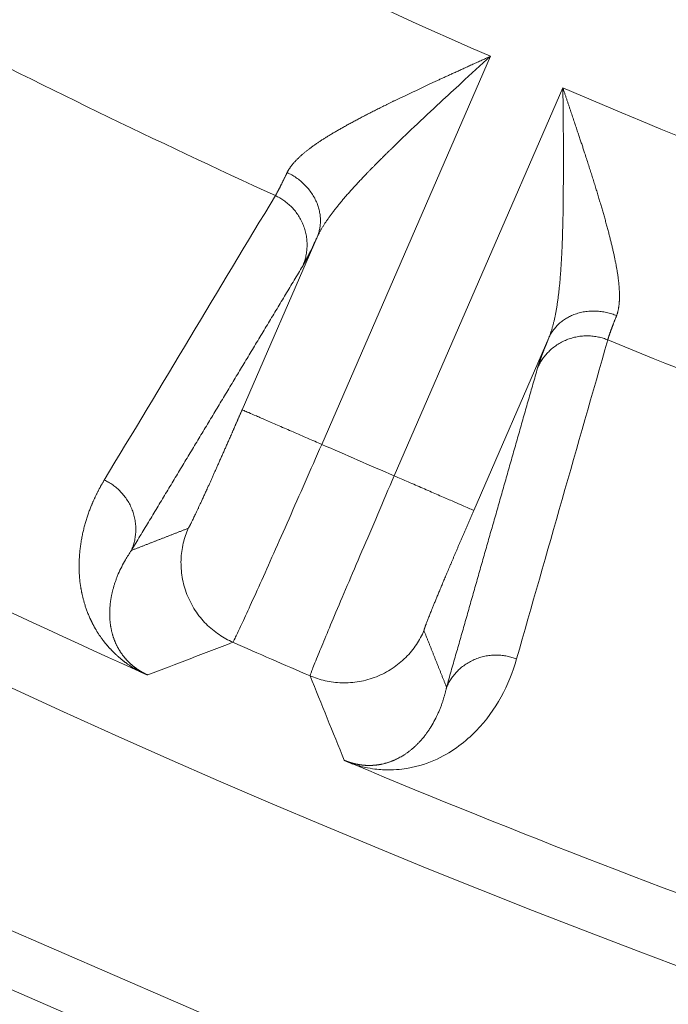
# Model space of a CAD drawing. Header units: millimetres. Extents: x 5437 to 18441, y -4466 to 3128.
# Tile 100 of 256: x 8458.58 to 8464.56, y -2859.4 to -2850.33. Entities that reach past the tile are written whole.
import ezdxf

# ---------------------------------------------------------------- set-up
doc = ezdxf.new("R2010")
doc.units = ezdxf.units.MM
doc.layers.add('1', color=7, linetype='Continuous', true_color=0xffffff)
doc.styles.add('TXT08', font='txt.shx', dxfattribs={"width": 0.8, "bigfont": 'gbcbig.shx'})
doc.dimstyles.get("Standard").update_dxf_attribs({"dimtxt": 0.18, "dimasz": 0.18, "dimexe": 0.18, "dimexo": 0.0625, "dimgap": 0.09, "dimtad": 0, "dimtih": 1, "dimtoh": 1, "dimdec": 4, "dimzin": 0, "dimdsep": 46, "dimtxsty": 'Standard', "dimcen": 0.09, "dimadec": 0, "dimazin": 0, "dimtfac": 1, "dimtdec": 4, "dimtofl": 0, "dimtmove": 0, "dimatfit": 3, "dimfxl": 1, "dimtolj": 1, "dimtzin": 0, "dimarcsym": 0})
doc.dimstyles.new('YanXiu', dxfattribs={"dimtxt": 40, "dimasz": 30, "dimexe": 0.66, "dimexo": 0.66, "dimgap": 0.66, "dimtad": 0, "dimdec": 1, "dimdsep": 46, "dimtxsty": 'TXT08', "dimcen": 0, "dimclrd": 256, "dimclre": 165, "dimclrt": 90, "dimazin": 2, "dimtfac": 1, "dimtdec": 1, "dimtofl": 0, "dimtmove": 0, "dimatfit": 3, "dimfxl": 1, "dimlwd": 5, "dimlwe": 13, "dimarcsym": 0})

# ---------------------------------------------------------------- blocks, each defined once
blk = doc.blocks.new('*D53')
at = {"color": 0, "lineweight": -2, "transparency": 16777216}
for p, q in [((10989.4307, -2154.4155), (10692.9173, -2240.8213)), ((11069.4307, -2154.4155), (10989.4307, -2154.4155)), ((8443.48, -2896.4116), (8443.48, -2896.2316)), ((8443.39, -2896.3216), (8443.57, -2896.3216))]:
    blk.add_line(p, q, dxfattribs=at)
at = {"color": 0, "lineweight": 20, "transparency": 16777216}
blk.add_solid([(10689.1871, -2228.0204), (10696.6476, -2253.6222), (10616.1119, -2263.2029)], dxfattribs=at)
at = {"layer": 'Defpoints', "color": 0, "lineweight": 20, "transparency": 16777216}
for p in [(10616.1119, -2263.2029), (6270.848, -3529.4402)]:
    blk.add_point(p, dxfattribs=at)
at = {"color": 0, "lineweight": 20, "transparency": 16777216, "insert": (11249.5207, -2154.4155), "char_height": 80, "attachment_point": 5}
blk.add_mtext('\\A1;R2260', dxfattribs=at)
blk = doc.blocks.new('*D54')
at = {"color": 0, "lineweight": -2, "transparency": 16777216}
blk.add_line((7492.6853, -2896.3216), (7463.5164, -2896.3216), dxfattribs=at)
at = {"color": 0, "lineweight": -3, "transparency": 16777216}
for start, end in [(14.7247061, 87.3296239), (101.5902046, 175.2752939)]:
    blk.add_arc((8434.1189, -2896.3216), 970.4225, start, end, dxfattribs=at)
at = {"color": 0, "lineweight": 20, "transparency": 16777216}
for points in [[(9385.6953, -2646.8098), (9359.6469, -2652.519), (9389.7986, -2727.8095)], [(7480.3159, -2816.9391), (7453.6719, -2815.84), (7463.6964, -2896.3216)]]:
    blk.add_solid(points, dxfattribs=at)
at = {"layer": 'Defpoints', "color": 0, "lineweight": 20, "transparency": 16777216}
for p in [(7900.863, -2085.5454), (10671.8171, -2501.755), (7492.7478, -2896.3216), (7740.5009, -2896.3216), (8434.1189, -2896.3216)]:
    blk.add_point(p, dxfattribs=at)
at = {"color": 0, "lineweight": 20, "transparency": 16777216, "insert": (8359.2409, -1928.7921), "char_height": 80, "attachment_point": 5}
blk.add_mtext('\\A1;165%%D', dxfattribs=at)
blk = doc.blocks.new('*D56')
at = {"lineweight": 5, "transparency": 16777216}
blk.add_line((9409.7195, -2278.0276), (9220.8999, -2398.8703), dxfattribs=at)
at = {"lineweight": 20, "transparency": 16777216}
blk.add_solid([(9218.2046, -2394.659), (9223.5951, -2403.0817), (9195.6316, -2415.0418)], dxfattribs=at)
at = {"layer": 'Defpoints', "color": 0, "lineweight": 20, "transparency": 16777216}
for p in [(9195.6316, -2415.0418), (8443.48, -2896.4116)]:
    blk.add_point(p, dxfattribs=at)
at = {"color": 90, "lineweight": 20, "transparency": 16777216, "insert": (9459.6888, -2246.0477), "char_height": 40, "attachment_point": 5, "rotation": 32.61885, "style": 'TXT08'}
blk.add_mtext('R893', dxfattribs=at)

msp = doc.modelspace()

# ---------------------------------------------------------------- linework, layer by layer
at = {"color": 7, "lineweight": 20}
msp.add_arc((8443.47995, -2896.41157), 893, 10.1099821, 350.11198757, dxfattribs=at)
at = {"layer": '1', "color": 0, "lineweight": 20}
for p, q in [((8427.06324, -2845.06387), (8492.15351, -2873.33614)), ((8492.40494, -2873.9904), (8426.41346, -2845.32669)), ((8462.91948, -2850.66369), (8461.36585, -2854.24055)), ((8462.03329, -2854.53046), (8463.58692, -2850.9536)), ((8460.63219, -2853.92189), (8461.32343, -2852.33048)), ((8463.45819, -2853.25773), (8462.76695, -2854.84913))]:
    msp.add_line(p, q, dxfattribs=at)
for centre, radius, start, end in [((8495.27522, -2777.08546), 87.5, 224.5408917, 268.5032091), ((8495.27522, -2777.08546), 80.37818, 241.7862235, 246.2626927), ((8495.27522, -2777.08546), 82.36106, 242.8402264, 245.3607352), ((8495.27522, -2777.08546), 80.37818, 246.7814081, 251.2578773), ((8495.27522, -2777.08546), 82.36106, 247.6833656, 250.2038745), ((8495.27522, -2777.08546), 86.87162, 242.5698146, 245.8117499), ((8495.27526, -2777.08538), 84.27793, 246.274694, 246.7694068), ((8495.27522, -2777.08546), 86.27754, 246.2643705, 246.7797303), ((8495.27522, -2777.08546), 86.87162, 247.2329342, 250.4750359)]:
    msp.add_arc(centre, radius, start, end, dxfattribs=at)
for points, degree in [([(8478.07361, -2850.70737), (8472.76586, -2849.46723), (8467.56988, -2847.74876), (8462.54305, -2845.56534), (8457.74057, -2842.94092), (8453.21138, -2839.90834)], 5), ([(8462.91948, -2850.66369), (8462.83009, -2850.74533), (8462.74071, -2850.82697), (8462.6521, -2850.90894)], 3), ([(8462.05522, -2851.06378), (8462.15259, -2851.01913), (8462.25062, -2850.97249), (8462.34902, -2850.92447)], 3), ([(8462.6521, -2850.90894), (8462.58693, -2850.96848), (8462.52218, -2851.0282), (8462.45816, -2851.08824)], 3), ([(8463.59153, -2851.58047), (8463.59271, -2851.37269), (8463.58982, -2851.16315), (8463.58692, -2850.9536)], 3), ([(8462.45816, -2851.08824), (8462.37632, -2851.16305), (8462.29572, -2851.2384), (8462.21701, -2851.31458)], 3), ([(8462.21701, -2851.31458), (8462.14759, -2851.37889), (8462.07974, -2851.44387), (8462.01388, -2851.50973)], 3), ([(8463.59071, -2851.91125), (8463.59266, -2851.80172), (8463.59272, -2851.69136), (8463.59153, -2851.58047)], 3), ([(8459.36243, -2854.5693), (8459.88775, -2853.69561), (8460.41313, -2852.82171), (8460.93858, -2851.9476)], 3), ([(8463.58673, -2852.19287), (8463.58992, -2852.09981), (8463.5911, -2852.00587), (8463.59071, -2851.91125)], 3), ([(8461.32343, -2852.33048), (8461.2835, -2852.41508), (8461.24993, -2852.48476), (8461.22318, -2852.53845), (8461.20341, -2852.57583), (8461.19045, -2852.59735)], 5), ([(8461.19045, -2852.59735), (8460.87481, -2853.12165), (8460.5592, -2853.64589), (8460.24361, -2854.17006), (8459.92805, -2854.69417), (8459.61251, -2855.21823)], 5), ([(8464.00069, -2853.27764), (8463.72051, -2854.25829), (8463.44045, -2855.23874), (8463.16049, -2856.219)], 3), ([(8463.35391, -2853.53706), (8463.3608, -2853.51291), (8463.37462, -2853.47294), (8463.3956, -2853.41674), (8463.42361, -2853.34465), (8463.45819, -2853.25773)], 5), ([(8462.51554, -2856.47917), (8462.68316, -2855.89087), (8462.85081, -2855.30251), (8463.01848, -2854.71409), (8463.18618, -2854.12561), (8463.35391, -2853.53706)], 5), ([(8459.61251, -2855.21823), (8459.71701, -2855.17757), (8459.82154, -2855.13683), (8459.9261, -2855.096), (8460.03071, -2855.0551), (8460.13534, -2855.0141)], 5), ([(8459.61251, -2855.21823), (8459.59322, -2855.24586), (8459.57491, -2855.27451), (8459.5578, -2855.30406)], 3), ([(8459.5578, -2855.30406), (8459.53323, -2855.34607), (8459.51107, -2855.38991), (8459.49185, -2855.43508)], 3), ([(8459.42388, -2855.66424), (8459.42325, -2855.66803), (8459.42265, -2855.67182), (8459.42206, -2855.67561)], 3), ([(8459.4221, -2855.92092), (8459.42382, -2855.93086), (8459.4257, -2855.94072), (8459.42775, -2855.9505)], 3), ([(8462.30786, -2855.95774), (8462.34932, -2856.0622), (8462.39082, -2856.16657), (8462.43236, -2856.27085), (8462.47393, -2856.37506), (8462.51554, -2856.47917)], 5), ([(8459.48224, -2856.10404), (8459.48384, -2856.10712), (8459.48547, -2856.11019), (8459.48711, -2856.11324)], 3), ([(8460.54704, -2856.06499), (8460.28541, -2856.16608), (8460.02407, -2856.26655), (8459.763, -2856.3664)], 3), ([(8459.5775, -2856.26554), (8459.53196, -2856.23312), (8459.49812, -2856.20442), (8459.47037, -2856.1793), (8459.44546, -2856.15445)], 4), ([(8459.67969, -2856.32961), (8459.6371, -2856.30607), (8459.60457, -2856.28481), (8459.5775, -2856.26554)], 3), ([(8461.57372, -2857.15293), (8461.4685, -2856.89397), (8461.36353, -2856.63438), (8461.25883, -2856.37416)], 3), ([(8462.37285, -2856.84224), (8462.39777, -2856.80158), (8462.42006, -2856.75902), (8462.43949, -2856.71528)], 3), ([(8462.2989, -2856.94588), (8462.30308, -2856.94081), (8462.30721, -2856.9357), (8462.31129, -2856.93053)], 3), ([(8462.06677, -2857.13597), (8462.08009, -2857.12908), (8462.09334, -2857.12176), (8462.10646, -2857.11404)], 3), ([(8461.9234, -2857.18737), (8461.93123, -2857.18562), (8461.93908, -2857.18374), (8461.94693, -2857.18173)], 3)]:
    msp.add_open_spline(points, degree=degree, dxfattribs=at)
for points, degree, knots in [([(8462.34902, -2850.92447), (8462.35783, -2850.92038), (8462.37583, -2850.91201), (8462.40351, -2850.89922), (8462.43241, -2850.88589), (8462.46254, -2850.87204), (8462.49391, -2850.85764), (8462.52651, -2850.84271), (8462.56034, -2850.82723), (8462.5954, -2850.81121), (8462.63169, -2850.79465), (8462.6692, -2850.77753), (8462.70794, -2850.75988), (8462.7479, -2850.74167), (8462.78908, -2850.72293), (8462.83147, -2850.70365), (8462.87507, -2850.68384), (8462.90454, -2850.67047), (8462.91948, -2850.66369)], 3, [0, 0, 0, 0, 0.0469473, 0.0959713, 0.1470716, 0.2002476, 0.2554988, 0.3128247, 0.3722244, 0.4336972, 0.4972423, 0.5628588, 0.6305457, 0.700302, 0.7721267, 0.8460187, 0.9219769, 1, 1, 1, 1]), ([(8463.58692, -2850.9536), (8463.59018, -2850.96326), (8463.59664, -2850.98241), (8463.60624, -2851.01091), (8463.61568, -2851.03895), (8463.62495, -2851.06651), (8463.63406, -2851.0936), (8463.643, -2851.12021), (8463.65178, -2851.14635), (8463.66039, -2851.17202), (8463.66884, -2851.1972), (8463.67712, -2851.2219), (8463.68524, -2851.24613), (8463.69318, -2851.26987), (8463.70097, -2851.29313), (8463.70858, -2851.31591), (8463.71603, -2851.33821), (8463.72332, -2851.36003), (8463.73043, -2851.38136), (8463.73738, -2851.40222), (8463.74415, -2851.42259), (8463.75076, -2851.44249), (8463.75719, -2851.4619), (8463.76346, -2851.48083), (8463.76955, -2851.49929), (8463.77547, -2851.51727), (8463.78121, -2851.53477), (8463.79086, -2851.56425), (8463.80427, -2851.60548), (8463.82127, -2851.65819), (8463.83775, -2851.70977), (8463.85373, -2851.76021), (8463.8692, -2851.80951), (8463.88415, -2851.85766), (8463.89859, -2851.90466), (8463.91252, -2851.9505), (8463.92594, -2851.9952), (8463.93883, -2852.03873), (8463.95121, -2852.08113), (8463.95916, -2852.10888), (8463.96309, -2852.12261)], 3, [0, 0, 0, 0, 0.024318, 0.0482439, 0.0717776, 0.0949188, 0.1176675, 0.1400235, 0.1619867, 0.183557, 0.2047342, 0.2255183, 0.245909, 0.2659064, 0.2855103, 0.3047206, 0.3235372, 0.3419599, 0.3599888, 0.3776237, 0.3948645, 0.4117113, 0.4281638, 0.444222, 0.4598859, 0.4751555, 0.4900306, 0.5045113, 0.5503629, 0.5953813, 0.6395672, 0.6829219, 0.7254463, 0.7671418, 0.8080098, 0.848052, 0.88727, 0.9256659, 0.9632418, 1, 1, 1, 1]), ([(8461.8084, -2851.18668), (8461.81535, -2851.18312), (8461.82933, -2851.17597), (8461.85053, -2851.16519), (8461.87204, -2851.15432), (8461.89386, -2851.14334), (8461.91599, -2851.13227), (8461.93843, -2851.12109), (8461.96118, -2851.10982), (8461.98424, -2851.09845), (8462.00761, -2851.08698), (8462.03129, -2851.07541), (8462.04722, -2851.06766), (8462.05522, -2851.06378)], 3, [0, 0, 0, 0, 0.0865763, 0.1740144, 0.2623159, 0.3514827, 0.4415162, 0.532418, 0.6241895, 0.7168322, 0.8103473, 0.9047361, 1, 1, 1, 1]), ([(8461.33682, -2851.45551), (8461.34089, -2851.45278), (8461.34909, -2851.44729), (8461.36165, -2851.43902), (8461.37448, -2851.43069), (8461.38759, -2851.42229), (8461.401, -2851.41381), (8461.41468, -2851.40526), (8461.42866, -2851.39664), (8461.44291, -2851.38793), (8461.45746, -2851.37916), (8461.47229, -2851.3703), (8461.4874, -2851.36137), (8461.5028, -2851.35236), (8461.51849, -2851.34328), (8461.53447, -2851.33411), (8461.55073, -2851.32486), (8461.56727, -2851.31553), (8461.58411, -2851.30612), (8461.60123, -2851.29662), (8461.61863, -2851.28704), (8461.63633, -2851.27738), (8461.65431, -2851.26764), (8461.67257, -2851.25781), (8461.69112, -2851.2479), (8461.70996, -2851.23791), (8461.72908, -2851.22783), (8461.74849, -2851.21766), (8461.76819, -2851.20741), (8461.78816, -2851.19708), (8461.80163, -2851.19016), (8461.80839, -2851.18669)], 3, [0, 0, 0, 0, 0.0299129, 0.0601362, 0.0906722, 0.1215229, 0.1526904, 0.1841767, 0.2159836, 0.2481129, 0.2805666, 0.3133462, 0.3464534, 0.3798899, 0.4136571, 0.4477566, 0.4821899, 0.5169582, 0.552063, 0.5875057, 0.6232873, 0.6594092, 0.6958726, 0.7326785, 0.7698281, 0.8073225, 0.8451626, 0.8833494, 0.921884, 0.9607672, 1, 1, 1, 1]), ([(8461.04666, -2851.73488), (8461.04791, -2851.73244), (8461.05042, -2851.72755), (8461.0545, -2851.72019), (8461.05882, -2851.71279), (8461.06342, -2851.70535), (8461.06828, -2851.69788), (8461.0734, -2851.69037), (8461.07879, -2851.68282), (8461.08444, -2851.67523), (8461.09036, -2851.66761), (8461.09654, -2851.65994), (8461.10298, -2851.65224), (8461.10969, -2851.6445), (8461.11666, -2851.63672), (8461.1239, -2851.62891), (8461.1314, -2851.62105), (8461.13917, -2851.61315), (8461.1472, -2851.60522), (8461.15549, -2851.59724), (8461.16405, -2851.58922), (8461.17288, -2851.58117), (8461.18196, -2851.57307), (8461.19131, -2851.56493), (8461.20093, -2851.55676), (8461.2108, -2851.54854), (8461.22095, -2851.54028), (8461.23135, -2851.53198), (8461.24202, -2851.52365), (8461.25295, -2851.51527), (8461.26414, -2851.50685), (8461.2756, -2851.49839), (8461.28732, -2851.48989), (8461.2993, -2851.48135), (8461.31154, -2851.47277), (8461.32404, -2851.46415), (8461.33255, -2851.45839), (8461.33682, -2851.45551)], 3, [0, 0, 0, 0, 0.0264612, 0.0529998, 0.0796204, 0.1063278, 0.1331264, 0.1600208, 0.1870156, 0.2141152, 0.2413239, 0.2686461, 0.296086, 0.3236479, 0.351336, 0.3791542, 0.4071067, 0.4351975, 0.4634303, 0.4918091, 0.5203377, 0.5490197, 0.5778589, 0.6068587, 0.6360228, 0.6653547, 0.6948576, 0.7245349, 0.75439, 0.784426, 0.814646, 0.8450532, 0.8756505, 0.906441, 0.9374276, 0.9686129, 1, 1, 1, 1]), ([(8462.01388, -2851.50973), (8462.00722, -2851.51624), (8461.99394, -2851.5292), (8461.97421, -2851.54854), (8461.95472, -2851.56773), (8461.93547, -2851.58675), (8461.91647, -2851.60561), (8461.89772, -2851.62431), (8461.87922, -2851.64285), (8461.86097, -2851.66123), (8461.84298, -2851.67945), (8461.82525, -2851.69752), (8461.80777, -2851.71543), (8461.79626, -2851.72732), (8461.79053, -2851.73324)], 3, [0, 0, 0, 0, 0.0870148, 0.1733565, 0.2590262, 0.344025, 0.428354, 0.5120143, 0.5950071, 0.6773335, 0.7589947, 0.839992, 0.9203267, 1, 1, 1, 1]), ([(8460.93858, -2851.9476), (8460.93912, -2851.94675), (8460.94019, -2851.94506), (8460.94192, -2851.94224), (8460.94373, -2851.93921), (8460.94564, -2851.93597), (8460.94764, -2851.9325), (8460.94973, -2851.92882), (8460.95191, -2851.92492), (8460.95418, -2851.92081), (8460.95653, -2851.91649), (8460.95898, -2851.91196), (8460.96151, -2851.90722), (8460.96413, -2851.90227), (8460.96684, -2851.89711), (8460.96963, -2851.89175), (8460.97251, -2851.88619), (8460.97547, -2851.88043), (8460.97851, -2851.87446), (8460.98164, -2851.8683), (8460.98485, -2851.86194), (8460.98814, -2851.85539), (8460.99151, -2851.84865), (8460.99496, -2851.84171), (8460.99848, -2851.83458), (8461.00209, -2851.82727), (8461.00577, -2851.81977), (8461.00953, -2851.81208), (8461.01336, -2851.80422), (8461.01727, -2851.79617), (8461.02125, -2851.78794), (8461.02531, -2851.77954), (8461.02943, -2851.77096), (8461.03363, -2851.7622), (8461.0379, -2851.75327), (8461.04224, -2851.74419), (8461.04519, -2851.73798), (8461.04666, -2851.73488)], 3, [0, 0, 0, 0, 0.0292943, 0.0585461, 0.0877553, 0.1169219, 0.146046, 0.1751276, 0.2041666, 0.2331631, 0.2621171, 0.2910285, 0.3198974, 0.3487237, 0.3775076, 0.4062489, 0.4349477, 0.463604, 0.4922178, 0.520789, 0.5493178, 0.5778041, 0.6062478, 0.6346491, 0.6630079, 0.6913242, 0.719598, 0.7478293, 0.7760181, 0.8041645, 0.8322684, 0.8603298, 0.8883488, 0.9163253, 0.9442593, 0.9721509, 1, 1, 1, 1]), ([(8461.79053, -2851.73324), (8461.78499, -2851.73899), (8461.77395, -2851.75042), (8461.75765, -2851.76747), (8461.74163, -2851.78433), (8461.72592, -2851.80098), (8461.71051, -2851.81744), (8461.6954, -2851.8337), (8461.68059, -2851.84976), (8461.66608, -2851.86562), (8461.65187, -2851.88128), (8461.63796, -2851.89675), (8461.62434, -2851.91202), (8461.61543, -2851.92212), (8461.611, -2851.92714)], 3, [0, 0, 0, 0, 0.088691, 0.1764024, 0.2631356, 0.3488923, 0.433674, 0.5174826, 0.6003197, 0.6821872, 0.763087, 0.843021, 0.9219913, 1, 1, 1, 1]), ([(8461.611, -2851.92714), (8461.60672, -2851.93202), (8461.59821, -2851.94172), (8461.58567, -2851.95619), (8461.57337, -2851.9705), (8461.56132, -2851.98467), (8461.54952, -2851.99868), (8461.53798, -2852.01255), (8461.52669, -2852.02626), (8461.51566, -2852.03982), (8461.50488, -2852.05323), (8461.49436, -2852.0665), (8461.48409, -2852.07961), (8461.47408, -2852.09257), (8461.46432, -2852.10539), (8461.45482, -2852.11805), (8461.44558, -2852.13057), (8461.4366, -2852.14294), (8461.42788, -2852.15515), (8461.41941, -2852.16722), (8461.4112, -2852.17915), (8461.40325, -2852.19092), (8461.39556, -2852.20254), (8461.38813, -2852.21402), (8461.38095, -2852.22535), (8461.37404, -2852.23653), (8461.36738, -2852.24756), (8461.36098, -2852.25844), (8461.35484, -2852.26918), (8461.34896, -2852.27976), (8461.34333, -2852.2902), (8461.33796, -2852.30049), (8461.33286, -2852.31063), (8461.32799, -2852.32062), (8461.32494, -2852.32721), (8461.32343, -2852.33048)], 3, [0, 0, 0, 0, 0.0353071, 0.070287, 0.1049407, 0.1392696, 0.1732746, 0.206957, 0.2403181, 0.2733591, 0.3060813, 0.3384862, 0.370575, 0.4023492, 0.4338102, 0.4649597, 0.4957991, 0.5263301, 0.5565544, 0.5864736, 0.6160895, 0.645404, 0.6744188, 0.7031361, 0.7315576, 0.7596856, 0.7875221, 0.8150694, 0.8423296, 0.8693052, 0.8959985, 0.922412, 0.9485483, 0.9744101, 1, 1, 1, 1]), ([(8463.96309, -2852.12261), (8463.96517, -2852.12992), (8463.96931, -2852.14448), (8463.97539, -2852.16613), (8463.98134, -2852.18752), (8463.98716, -2852.20865), (8463.99284, -2852.2295), (8463.99839, -2852.25009), (8464.00381, -2852.27041), (8464.0091, -2852.29047), (8464.01425, -2852.31026), (8464.01927, -2852.32978), (8464.02415, -2852.34904), (8464.02889, -2852.36803), (8464.03351, -2852.38676), (8464.03798, -2852.40522), (8464.04232, -2852.42342), (8464.04652, -2852.44135), (8464.05059, -2852.45902), (8464.05452, -2852.47642), (8464.05831, -2852.49356), (8464.06196, -2852.51045), (8464.06547, -2852.52706), (8464.06884, -2852.54342), (8464.07208, -2852.55952), (8464.07517, -2852.57536), (8464.07812, -2852.59094), (8464.08093, -2852.60626), (8464.0836, -2852.62133), (8464.08614, -2852.63614), (8464.08772, -2852.64588), (8464.0885, -2852.65073)], 3, [0, 0, 0, 0, 0.0392327, 0.0781158, 0.1166503, 0.1548371, 0.1926772, 0.2301715, 0.2673211, 0.3041269, 0.3405903, 0.3767122, 0.4124938, 0.4479364, 0.4830412, 0.5178095, 0.5522428, 0.5863423, 0.6201096, 0.653546, 0.6866533, 0.7194329, 0.7518866, 0.784016, 0.8158229, 0.8473092, 0.8784768, 0.9093276, 0.9398636, 0.9700871, 1, 1, 1, 1]), ([(8463.57584, -2852.50872), (8463.57626, -2852.50049), (8463.57709, -2852.48396), (8463.57825, -2852.45896), (8463.57935, -2852.43366), (8463.58039, -2852.40807), (8463.58137, -2852.38218), (8463.58229, -2852.356), (8463.58316, -2852.32953), (8463.58397, -2852.30277), (8463.58474, -2852.27571), (8463.58545, -2852.24837), (8463.58612, -2852.22074), (8463.58653, -2852.20219), (8463.58673, -2852.19287)], 3, [0, 0, 0, 0, 0.0796724, 0.1600064, 0.2410032, 0.322664, 0.4049901, 0.4879828, 0.5716432, 0.6559724, 0.7409716, 0.8266419, 0.9129844, 1, 1, 1, 1]), ([(8463.55667, -2852.77223), (8463.55738, -2852.76496), (8463.5588, -2852.75031), (8463.56082, -2852.72804), (8463.56278, -2852.70535), (8463.56467, -2852.68224), (8463.56648, -2852.6587), (8463.56822, -2852.63474), (8463.56989, -2852.61037), (8463.57149, -2852.58556), (8463.57302, -2852.56034), (8463.57448, -2852.5347), (8463.57539, -2852.51741), (8463.57584, -2852.50872)], 3, [0, 0, 0, 0, 0.0851489, 0.1714422, 0.2588827, 0.3474731, 0.4372157, 0.5281132, 0.6201676, 0.7133815, 0.8077567, 0.9032956, 1, 1, 1, 1]), ([(8464.0885, -2852.65073), (8464.08931, -2852.65581), (8464.09091, -2852.66596), (8464.09314, -2852.68097), (8464.09523, -2852.69578), (8464.09716, -2852.71036), (8464.09895, -2852.72473), (8464.10059, -2852.73888), (8464.10207, -2852.7528), (8464.10341, -2852.76651), (8464.1046, -2852.78), (8464.10564, -2852.79327), (8464.10652, -2852.80631), (8464.10726, -2852.81914), (8464.10785, -2852.83175), (8464.10828, -2852.84414), (8464.10857, -2852.8563), (8464.1087, -2852.86825), (8464.10868, -2852.87998), (8464.10852, -2852.89148), (8464.1082, -2852.90277), (8464.10773, -2852.91383), (8464.1071, -2852.92468), (8464.10633, -2852.9353), (8464.10541, -2852.94571), (8464.10433, -2852.95589), (8464.1031, -2852.96586), (8464.10172, -2852.97561), (8464.10018, -2852.98514), (8464.0985, -2852.99444), (8464.09666, -2853.00353), (8464.09467, -2853.0124), (8464.09252, -2853.02106), (8464.09022, -2853.02949), (8464.08777, -2853.0377), (8464.08517, -2853.04571), (8464.08331, -2853.05088), (8464.08238, -2853.05346)], 3, [0, 0, 0, 0, 0.031387, 0.0625723, 0.0935588, 0.1243492, 0.1549465, 0.1853537, 0.2155737, 0.2456096, 0.2754646, 0.305142, 0.3346448, 0.3639766, 0.3931407, 0.4221406, 0.4509797, 0.4796618, 0.5081903, 0.5365692, 0.564802, 0.5928927, 0.6208453, 0.6486635, 0.6763516, 0.7039135, 0.7313535, 0.7586757, 0.7858845, 0.812984, 0.8399789, 0.8668734, 0.893672, 0.9203794, 0.9470001, 0.9735387, 1, 1, 1, 1]), ([(8463.51661, -2853.05338), (8463.51767, -2853.04803), (8463.51981, -2853.03726), (8463.5229, -2853.0208), (8463.52593, -2853.00396), (8463.52889, -2852.98674), (8463.53178, -2852.96914), (8463.5346, -2852.95116), (8463.53734, -2852.9328), (8463.54001, -2852.91406), (8463.54262, -2852.89493), (8463.54515, -2852.87543), (8463.5476, -2852.85554), (8463.54999, -2852.83527), (8463.5523, -2852.81462), (8463.55454, -2852.79359), (8463.55596, -2852.77938), (8463.55667, -2852.77223)], 3, [0, 0, 0, 0, 0.0608731, 0.122558, 0.1850589, 0.2483797, 0.312524, 0.3774956, 0.4432979, 0.5099343, 0.577408, 0.6457221, 0.7148796, 0.7848834, 0.8557363, 0.927441, 1, 1, 1, 1]), ([(8463.45819, -2853.25773), (8463.45961, -2853.25421), (8463.46249, -2853.24713), (8463.46666, -2853.23623), (8463.47075, -2853.22505), (8463.47476, -2853.21357), (8463.47869, -2853.20181), (8463.48253, -2853.18975), (8463.48629, -2853.17741), (8463.48997, -2853.16478), (8463.49358, -2853.15185), (8463.4971, -2853.13864), (8463.50054, -2853.12515), (8463.50391, -2853.11136), (8463.50721, -2853.09729), (8463.51042, -2853.08293), (8463.51357, -2853.06829), (8463.51559, -2853.05836), (8463.51661, -2853.05338)], 3, [0, 0, 0, 0, 0.0584033, 0.1173254, 0.1767727, 0.2367515, 0.2972677, 0.3583273, 0.419936, 0.4820994, 0.544823, 0.6081121, 0.6719717, 0.7364069, 0.8014227, 0.8670237, 0.9332147, 1, 1, 1, 1]), ([(8464.08238, -2853.05346), (8464.08112, -2853.05665), (8464.07859, -2853.06304), (8464.07491, -2853.07241), (8464.0713, -2853.08163), (8464.06777, -2853.09067), (8464.06432, -2853.09954), (8464.06094, -2853.10824), (8464.05765, -2853.11677), (8464.05443, -2853.12512), (8464.0513, -2853.13329), (8464.04825, -2853.14128), (8464.04528, -2853.14909), (8464.0424, -2853.15672), (8464.0396, -2853.16416), (8464.03688, -2853.17142), (8464.03425, -2853.17849), (8464.03171, -2853.18536), (8464.02925, -2853.19205), (8464.02688, -2853.19854), (8464.0246, -2853.20483), (8464.02241, -2853.21093), (8464.02031, -2853.21683), (8464.0183, -2853.22253), (8464.01638, -2853.22802), (8464.01455, -2853.23332), (8464.01281, -2853.2384), (8464.01117, -2853.24329), (8464.00962, -2853.24796), (8464.00816, -2853.25242), (8464.0068, -2853.25668), (8464.00554, -2853.26072), (8464.00437, -2853.26454), (8464.0033, -2853.26815), (8464.00233, -2853.27154), (8464.00144, -2853.27473), (8464.00094, -2853.27667), (8464.00069, -2853.27764)], 3, [0, 0, 0, 0, 0.0278491, 0.0557407, 0.0836747, 0.1116512, 0.1396702, 0.1677316, 0.1958355, 0.2239819, 0.2521707, 0.280402, 0.3086758, 0.3369921, 0.3653509, 0.3937522, 0.4221959, 0.4506822, 0.479211, 0.5077822, 0.536396, 0.5650523, 0.5937511, 0.6224924, 0.6512763, 0.6801026, 0.7089715, 0.7378829, 0.7668369, 0.7958334, 0.8248724, 0.853954, 0.8830781, 0.9122447, 0.9414539, 0.9707057, 1, 1, 1, 1]), ([(8460.13534, -2855.0141), (8460.13901, -2855.01273), (8460.15354, -2854.9863), (8460.17827, -2854.93602), (8460.24737, -2854.78934), (8460.34841, -2854.56613), (8460.40638, -2854.43645), (8460.48688, -2854.25459), (8460.57084, -2854.06277), (8460.59132, -2854.01587), (8460.61176, -2853.96893), (8460.63219, -2853.92189)], 5, [0, 0, 0, 0, 0, 0, 0.4321046, 0.4321046, 0.4321046, 0.8630736, 0.8630736, 0.8630736, 1, 1, 1, 1, 1, 1]), ([(8461.36585, -2854.24055), (8461.31443, -2854.35772), (8461.26301, -2854.47489), (8461.16206, -2854.70493), (8461.11253, -2854.81779), (8461.06485, -2854.92644)], 3, [0, 0, 0, 0, 0.5, 0.5, 1, 1, 1, 1]), ([(8459.44546, -2856.15445), (8459.4224, -2856.13145), (8459.40199, -2856.10916), (8459.38398, -2856.08831), (8459.34487, -2856.04004), (8459.31383, -2855.99506), (8459.29796, -2855.96999), (8459.23498, -2855.86446), (8459.19599, -2855.76906), (8459.17283, -2855.69198), (8459.13132, -2855.51587), (8459.12473, -2855.35507), (8459.1306, -2855.25358), (8459.15768, -2855.04926), (8459.21705, -2854.85968), (8459.25777, -2854.75926), (8459.30642, -2854.66255), (8459.36243, -2854.5693)], 5, [0, 0, 0, 0, 0, 0, 0.0436189, 0.0436189, 0.0436189, 0.1026907, 0.1026907, 0.1026907, 0.2976809, 0.2976809, 0.2976809, 0.6143757, 0.6143757, 0.6143757, 1, 1, 1, 1, 1, 1]), ([(8461.48276, -2855.81913), (8461.51898, -2855.73422), (8461.55869, -2855.6412), (8461.64358, -2855.44242), (8461.68875, -2855.33667), (8461.78286, -2855.11641), (8461.83179, -2855.0019), (8461.93158, -2854.76841), (8461.98244, -2854.64944), (8462.03329, -2854.53046)], 3, [0, 0, 0, 0, 0.25, 0.25, 0.5, 0.5, 0.75, 0.75, 1, 1, 1, 1]), ([(8462.76695, -2854.84913), (8462.70262, -2854.99723), (8462.63902, -2855.14486), (8462.57898, -2855.28541), (8462.46769, -2855.54851), (8462.38431, -2855.75106), (8462.35112, -2855.83362), (8462.32136, -2855.91078), (8462.30977, -2855.94661), (8462.30804, -2855.95283), (8462.30741, -2855.95654), (8462.30786, -2855.95774)], 5, [0, 0, 0, 0, 0, 0, 0.432028, 0.432028, 0.432028, 0.8630487, 0.8630487, 0.8630487, 1, 1, 1, 1, 1, 1]), ([(8461.06485, -2854.92644), (8461.01554, -2855.0375), (8460.96817, -2855.14412), (8460.87912, -2855.3444), (8460.83745, -2855.43805), (8460.79942, -2855.52341)], 3, [0, 0, 0, 0, 0.5, 0.5, 1, 1, 1, 1]), ([(8459.49185, -2855.43508), (8459.48964, -2855.44033), (8459.48527, -2855.45069), (8459.47911, -2855.46616), (8459.47332, -2855.48131), (8459.46791, -2855.49614), (8459.46287, -2855.51061), (8459.45818, -2855.52474), (8459.45382, -2855.5385), (8459.44979, -2855.5519), (8459.44606, -2855.56491), (8459.44262, -2855.57754), (8459.43946, -2855.58978), (8459.43655, -2855.60162), (8459.4339, -2855.61306), (8459.43148, -2855.62409), (8459.42929, -2855.63471), (8459.4273, -2855.64492), (8459.4255, -2855.6547), (8459.42441, -2855.66112), (8459.42388, -2855.66424)], 3, [0, 0, 0, 0, 0.0722471, 0.1425313, 0.2108523, 0.2772099, 0.3416041, 0.4040347, 0.4645016, 0.5230046, 0.5795436, 0.6341185, 0.6867293, 0.7373757, 0.7860578, 0.8327755, 0.8775286, 0.9203171, 0.9611409, 1, 1, 1, 1]), ([(8460.79942, -2855.52341), (8460.76131, -2855.60742), (8460.72674, -2855.68335), (8460.66598, -2855.81617), (8460.63978, -2855.87306), (8460.59669, -2855.96565), (8460.5798, -2856.00135), (8460.55593, -2856.05021), (8460.54895, -2856.06336), (8460.54704, -2856.06499)], 3, [0, 0, 0, 0, 0.25, 0.25, 0.5, 0.5, 0.75, 0.75, 1, 1, 1, 1]), ([(8459.42206, -2855.67561), (8459.42135, -2855.68045), (8459.41992, -2855.69005), (8459.4181, -2855.70445), (8459.41653, -2855.71867), (8459.41521, -2855.73273), (8459.41415, -2855.74662), (8459.41334, -2855.76032), (8459.41276, -2855.77385), (8459.41241, -2855.78718), (8459.41229, -2855.80033), (8459.41239, -2855.81328), (8459.4127, -2855.82604), (8459.41322, -2855.8386), (8459.41394, -2855.85096), (8459.41485, -2855.86312), (8459.41594, -2855.87507), (8459.41722, -2855.88682), (8459.41867, -2855.89835), (8459.42027, -2855.90968), (8459.4215, -2855.91721), (8459.4221, -2855.92092)], 3, [0, 0, 0, 0, 0.0632219, 0.1252672, 0.1861358, 0.2458278, 0.304343, 0.3616815, 0.4178433, 0.4728283, 0.5266366, 0.579268, 0.6307228, 0.6810008, 0.730102, 0.7780266, 0.8247745, 0.8703457, 0.9147403, 0.9579584, 1, 1, 1, 1]), ([(8461.32596, -2856.1972), (8461.34505, -2856.15058), (8461.36792, -2856.09517), (8461.42047, -2855.96848), (8461.45015, -2855.89721), (8461.48276, -2855.81913)], 3, [0, 0, 0, 0, 0.5, 0.5, 1, 1, 1, 1]), ([(8459.42775, -2855.9505), (8459.42858, -2855.9543), (8459.43023, -2855.9618), (8459.43296, -2855.97305), (8459.43584, -2855.98414), (8459.4389, -2855.99505), (8459.44211, -2856.0058), (8459.44548, -2856.01638), (8459.44901, -2856.02679), (8459.45268, -2856.03703), (8459.45649, -2856.0471), (8459.46044, -2856.057), (8459.46453, -2856.06673), (8459.46875, -2856.07628), (8459.47309, -2856.08567), (8459.47754, -2856.09487), (8459.48069, -2856.10102), (8459.48224, -2856.10404)], 3, [0, 0, 0, 0, 0.0796058, 0.157362, 0.2332687, 0.3073262, 0.3795347, 0.4498945, 0.5184059, 0.5850691, 0.6498846, 0.7128527, 0.773974, 0.8332487, 0.8906776, 0.9462611, 1, 1, 1, 1]), ([(8459.48711, -2856.11324), (8459.48876, -2856.11624), (8459.49199, -2856.12215), (8459.49708, -2856.13098), (8459.50222, -2856.13959), (8459.50744, -2856.14798), (8459.51272, -2856.15617), (8459.51807, -2856.16415), (8459.52347, -2856.17193), (8459.52892, -2856.17951), (8459.53441, -2856.18689), (8459.5396, -2856.19361), (8459.54445, -2856.19971), (8459.54893, -2856.20521), (8459.55349, -2856.21065), (8459.55812, -2856.21603), (8459.56281, -2856.22135), (8459.56757, -2856.22662), (8459.57239, -2856.23182), (8459.57728, -2856.23696), (8459.58223, -2856.24204), (8459.58724, -2856.24705), (8459.59232, -2856.25201), (8459.59746, -2856.2569), (8459.60266, -2856.26172), (8459.60792, -2856.26648), (8459.61324, -2856.27118), (8459.61861, -2856.27581), (8459.62405, -2856.28037), (8459.62953, -2856.28487), (8459.63508, -2856.28929), (8459.64068, -2856.29366), (8459.64633, -2856.29795), (8459.65203, -2856.30218), (8459.65779, -2856.30633), (8459.6636, -2856.31042), (8459.66946, -2856.31444), (8459.67536, -2856.31839), (8459.68132, -2856.32227), (8459.68732, -2856.32608), (8459.69337, -2856.32982), (8459.69946, -2856.33349), (8459.7056, -2856.33709), (8459.71179, -2856.34062), (8459.71802, -2856.34409), (8459.7243, -2856.34748), (8459.73063, -2856.3508), (8459.737, -2856.35406), (8459.74342, -2856.35725), (8459.7499, -2856.36037), (8459.75641, -2856.36343), (8459.7608, -2856.36541), (8459.76298, -2856.36639)], 3, [0, 0, 0, 0, 0.049697, 0.0977198, 0.144069, 0.1887451, 0.2317489, 0.2730812, 0.312743, 0.3507352, 0.3870591, 0.421716, 0.448059, 0.4737588, 0.4988159, 0.523231, 0.5470049, 0.5701385, 0.5926325, 0.614488, 0.6357059, 0.6562876, 0.6762341, 0.6955468, 0.7142274, 0.7322774, 0.7496988, 0.7664935, 0.782664, 0.7982128, 0.8131428, 0.8274573, 0.8411601, 0.8542554, 0.8667481, 0.8786438, 0.8899491, 0.9006716, 0.9108201, 0.9204053, 0.9294396, 0.9379378, 0.945918, 0.9534018, 0.9604155, 0.9669908, 0.9731666, 0.9789895, 0.984515, 0.9898083, 0.994943, 1, 1, 1, 1]), ([(8461.25883, -2856.37416), (8461.25856, -2856.37138), (8461.26414, -2856.35495), (8461.28669, -2856.29554), (8461.30367, -2856.25254), (8461.32596, -2856.1972)], 3, [0, 0, 0, 0, 0.5, 0.5, 1, 1, 1, 1]), ([(8463.16049, -2856.219), (8463.08944, -2856.46177), (8462.91887, -2856.79972), (8462.52444, -2857.11372), (8462.22197, -2857.22455), (8461.99139, -2857.24574), (8461.82987, -2857.23367), (8461.70695, -2857.20486), (8461.65718, -2857.18847)], 3, [0, 0, 0, 0, 0.5073847, 0.761077, 0.8879232, 0.9513462, 0.9830578, 1, 1, 1, 1]), ([(8459.76296, -2856.36642), (8459.76155, -2856.36581), (8459.75873, -2856.36459), (8459.75434, -2856.36268), (8459.74984, -2856.36072), (8459.74522, -2856.35871), (8459.74048, -2856.35663), (8459.73563, -2856.3545), (8459.73067, -2856.35232), (8459.72558, -2856.35007), (8459.72039, -2856.34777), (8459.71507, -2856.34542), (8459.70964, -2856.343), (8459.7041, -2856.34053), (8459.69844, -2856.33801), (8459.69266, -2856.33543), (8459.68677, -2856.33279), (8459.6828, -2856.33101), (8459.6808, -2856.33011)], 3, [0, 0, 0, 0, 0.0599969, 0.1198082, 0.1795485, 0.2393331, 0.2992768, 0.3594935, 0.4200957, 0.4811935, 0.5428947, 0.6053038, 0.6685217, 0.7326456, 0.7977687, 0.8639797, 0.9313634, 1, 1, 1, 1]), ([(8462.43949, -2856.71528), (8462.44184, -2856.7099), (8462.44647, -2856.69931), (8462.45301, -2856.68351), (8462.45915, -2856.66808), (8462.46489, -2856.65305), (8462.47026, -2856.6384), (8462.47527, -2856.62417), (8462.47994, -2856.61035), (8462.48429, -2856.59696), (8462.48833, -2856.58401), (8462.49209, -2856.57149), (8462.49558, -2856.55942), (8462.49882, -2856.54779), (8462.50181, -2856.53663), (8462.50458, -2856.52592), (8462.50714, -2856.51567), (8462.5095, -2856.50589), (8462.51168, -2856.49657), (8462.51368, -2856.48773), (8462.51493, -2856.48197), (8462.51554, -2856.47917)], 3, [0, 0, 0, 0, 0.0710841, 0.1401173, 0.2070996, 0.2720312, 0.3349122, 0.3957427, 0.4545229, 0.5112528, 0.5659326, 0.6185624, 0.6691424, 0.7176726, 0.7641531, 0.8085841, 0.8509657, 0.891298, 0.9295811, 0.9658151, 1, 1, 1, 1]), ([(8462.31129, -2856.93053), (8462.314, -2856.92706), (8462.31958, -2856.91992), (8462.32793, -2856.90878), (8462.33656, -2856.89694), (8462.3454, -2856.88436), (8462.35445, -2856.87102), (8462.36368, -2856.85693), (8462.36975, -2856.84721), (8462.37285, -2856.84224)], 3, [0, 0, 0, 0, 0.1210345, 0.2493437, 0.3849274, 0.5277853, 0.677917, 0.835322, 1, 1, 1, 1]), ([(8462.10646, -2857.11404), (8462.10982, -2857.112), (8462.11662, -2857.10787), (8462.12667, -2857.10146), (8462.13678, -2857.09477), (8462.14692, -2857.08779), (8462.15709, -2857.08052), (8462.16729, -2857.07295), (8462.17751, -2857.06508), (8462.18775, -2857.0569), (8462.19798, -2857.04841), (8462.20822, -2857.0396), (8462.21845, -2857.03048), (8462.22866, -2857.02104), (8462.23885, -2857.01128), (8462.24901, -2857.0012), (8462.25912, -2856.99078), (8462.26919, -2856.98004), (8462.2792, -2856.96897), (8462.28915, -2856.95757), (8462.29563, -2856.9498), (8462.2989, -2856.94588)], 3, [0, 0, 0, 0, 0.0414862, 0.0842105, 0.1281729, 0.1733736, 0.2198127, 0.2674901, 0.3164059, 0.3665601, 0.4179529, 0.4705842, 0.524454, 0.5795624, 0.6359093, 0.6934948, 0.7523188, 0.8123814, 0.8736824, 0.936222, 1, 1, 1, 1]), ([(8461.94693, -2857.18173), (8461.95001, -2857.18091), (8461.95624, -2857.17924), (8461.96541, -2857.17658), (8461.97462, -2857.17375), (8461.98384, -2857.17076), (8461.99306, -2857.16759), (8462.00229, -2857.16426), (8462.01152, -2857.16074), (8462.02076, -2857.15706), (8462.02999, -2857.15319), (8462.03922, -2857.14915), (8462.04845, -2857.14493), (8462.05767, -2857.14054), (8462.06372, -2857.13751), (8462.06677, -2857.13597)], 3, [0, 0, 0, 0, 0.066092, 0.1339873, 0.2036866, 0.2751903, 0.3484991, 0.4236133, 0.5005335, 0.57926, 0.6597933, 0.7421336, 0.8262813, 0.9122367, 1, 1, 1, 1]), ([(8461.57372, -2857.15293), (8461.57486, -2857.15341), (8461.57713, -2857.15436), (8461.58056, -2857.15577), (8461.58399, -2857.15716), (8461.58743, -2857.15852), (8461.59088, -2857.15987), (8461.59434, -2857.16119), (8461.5978, -2857.1625), (8461.60127, -2857.16378), (8461.60475, -2857.16505), (8461.60823, -2857.16629), (8461.61172, -2857.16751), (8461.61521, -2857.16871), (8461.61872, -2857.16989), (8461.62223, -2857.17104), (8461.62574, -2857.17218), (8461.62927, -2857.17329), (8461.6328, -2857.17439), (8461.63633, -2857.17546), (8461.63988, -2857.17651), (8461.64343, -2857.17754), (8461.64698, -2857.17854), (8461.65054, -2857.17953), (8461.65411, -2857.18049), (8461.65769, -2857.18143), (8461.66127, -2857.18235), (8461.66485, -2857.18325), (8461.66845, -2857.18412), (8461.67204, -2857.18498), (8461.67565, -2857.18581), (8461.67926, -2857.18661), (8461.68287, -2857.1874), (8461.68649, -2857.18816), (8461.69012, -2857.1889), (8461.69375, -2857.18962), (8461.69738, -2857.19031), (8461.70102, -2857.19099), (8461.70467, -2857.19163), (8461.70832, -2857.19226), (8461.71197, -2857.19286), (8461.71563, -2857.19344), (8461.71929, -2857.194), (8461.72296, -2857.19453), (8461.72663, -2857.19504), (8461.7303, -2857.19553), (8461.73398, -2857.19599), (8461.73766, -2857.19643), (8461.74135, -2857.19684), (8461.74503, -2857.19724), (8461.74873, -2857.19761), (8461.75242, -2857.19795), (8461.75612, -2857.19827), (8461.75982, -2857.19857), (8461.76352, -2857.19884), (8461.76723, -2857.19909), (8461.77094, -2857.19931), (8461.77465, -2857.19951), (8461.77836, -2857.19969), (8461.78208, -2857.19984), (8461.78579, -2857.19997), (8461.78951, -2857.20007), (8461.79323, -2857.20015), (8461.79695, -2857.20021), (8461.80068, -2857.20024), (8461.8044, -2857.20025), (8461.80813, -2857.20023), (8461.81185, -2857.20018), (8461.81558, -2857.20012), (8461.81931, -2857.20002), (8461.82304, -2857.19991), (8461.82677, -2857.19977), (8461.8305, -2857.1996), (8461.83423, -2857.19941), (8461.83796, -2857.19919), (8461.84169, -2857.19895), (8461.84542, -2857.19869), (8461.84915, -2857.1984), (8461.85287, -2857.19808), (8461.8566, -2857.19775), (8461.86033, -2857.19738), (8461.86405, -2857.19699), (8461.86778, -2857.19658), (8461.8715, -2857.19614), (8461.87522, -2857.19567), (8461.87894, -2857.19519), (8461.88266, -2857.19467), (8461.88638, -2857.19413), (8461.8901, -2857.19357), (8461.89381, -2857.19298), (8461.89752, -2857.19237), (8461.90123, -2857.19173), (8461.90493, -2857.19106), (8461.90864, -2857.19037), (8461.91234, -2857.18966), (8461.91603, -2857.18892), (8461.91973, -2857.18816), (8461.92217, -2857.18763), (8461.9234, -2857.18737)], 3, [0, 0, 0, 0, 0.0029484, 0.0059086, 0.0088943, 0.0119192, 0.014996, 0.0181373, 0.0213544, 0.0246583, 0.0280589, 0.0315653, 0.0351859, 0.0389281, 0.042799, 0.0468046, 0.0509506, 0.055242, 0.0596834, 0.0642788, 0.069032, 0.0739463, 0.0790247, 0.08427, 0.0896847, 0.095271, 0.101031, 0.1069666, 0.1130795, 0.1193712, 0.1258432, 0.1324968, 0.1393333, 0.1463538, 0.1535592, 0.1609506, 0.1685289, 0.1762948, 0.1842492, 0.1923928, 0.2007261, 0.2092499, 0.2179647, 0.2268711, 0.2359695, 0.2452605, 0.2547445, 0.2644218, 0.274293, 0.2843583, 0.2946182, 0.3050729, 0.3157228, 0.3265682, 0.3376093, 0.3488464, 0.3602798, 0.3719096, 0.3837362, 0.3957598, 0.4079805, 0.4203985, 0.4330141, 0.4458274, 0.4588386, 0.4720478, 0.4854552, 0.499061, 0.5128652, 0.5268681, 0.5410697, 0.5554702, 0.5700697, 0.5848682, 0.5998661, 0.6150632, 0.6304598, 0.6460558, 0.6618516, 0.677847, 0.6940422, 0.7104373, 0.7270323, 0.7438274, 0.7608226, 0.778018, 0.7954136, 0.8130095, 0.8308059, 0.8488027, 0.8669999, 0.8853978, 0.9039963, 0.9227955, 0.9417954, 0.9609961, 0.9803976, 1, 1, 1, 1]), ([(8461.65634, -2857.18819), (8461.65406, -2857.18724), (8461.64955, -2857.18534), (8461.64287, -2857.18253), (8461.63632, -2857.17976), (8461.62991, -2857.17705), (8461.62365, -2857.1744), (8461.61753, -2857.1718), (8461.61155, -2857.16925), (8461.60571, -2857.16675), (8461.60002, -2857.16431), (8461.59447, -2857.16192), (8461.58905, -2857.15959), (8461.58379, -2857.15731), (8461.57865, -2857.15508), (8461.57537, -2857.15365), (8461.57372, -2857.15293)], 3, [0, 0, 0, 0, 0.0772437, 0.1530382, 0.2275063, 0.3007772, 0.372987, 0.4442774, 0.514796, 0.5846951, 0.6541311, 0.7232636, 0.7922542, 0.8612657, 0.9304606, 1, 1, 1, 1])]:
    msp.add_open_spline(points, degree=degree, knots=knots, dxfattribs=at)
for points, weights in [([(8461.32343, -2852.33048), (8461.48891, -2851.93907), (8461.04666, -2851.73488)], [1, 0.716278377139, 1]), ([(8461.19045, -2852.59735), (8461.38257, -2852.15227), (8460.93858, -2851.9476)], [1, 0.714971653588, 1]), ([(8463.45819, -2853.25773), (8463.63129, -2852.86962), (8464.08238, -2853.05346)], [1, 0.716278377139, 1]), ([(8463.35391, -2853.53706), (8463.54806, -2853.09286), (8464.00069, -2853.27764)], [1, 0.714971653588, 1]), ([(8461.36585, -2854.24055), (8460.64478, -2853.92735), (8460.63219, -2853.92189)], [1, 0.713250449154, 1]), ([(8459.61251, -2855.21823), (8459.80387, -2854.77489), (8459.36243, -2854.5693)], [1, 0.716348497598, 1]), ([(8462.76695, -2854.84913), (8462.75437, -2854.84366), (8462.03329, -2854.53046)], [1, 0.713250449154, 1]), ([(8460.54704, -2856.06499), (8459.81842, -2855.74434), (8460.13534, -2855.0141)], [1, 0.708802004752, 1]), ([(8462.30786, -2855.95774), (8461.99049, -2856.68779), (8461.25883, -2856.37416)], [1, 0.708802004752, 1]), ([(8462.51554, -2856.47917), (8462.70893, -2856.03672), (8463.16049, -2856.219)], [1, 0.716348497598, 1])]:
    msp.add_rational_spline(points, weights, degree=2, dxfattribs=at)

# ---------------------------------------------------------------- dimensions: what is measured, and where the dimension line sits
at = {"color": 0, "lineweight": 20}
dim = msp.add_angular_dim_2l(base=(7900.86303, -2085.54536), line1=((8434.11893, -2896.32157), (10671.81706, -2501.75501)), line2=((7740.5009, -2896.32157), (7492.74781, -2896.32157)), text='165%%D', dimstyle='Standard', override={"dimtxt": 80, "dimasz": 80, "dimlwd": 65533}, dxfattribs=at)
dim.commit()
dim.dimension.update_dxf_attribs({"geometry": '*D54', "text_midpoint": (8359.2409, -1928.79214), "dimtype": 162})
dim = msp.add_diameter_dim_2p(p1=(6270.84796, -3529.44022), p2=(10616.11195, -2263.20291), text='R2260', dimstyle='Standard', override={"dimtxt": 80, "dimasz": 80, "dimdec": 0}, dxfattribs=at)
dim.commit()
dim.dimension.update_dxf_attribs({"geometry": '*D53', "text_midpoint": (11249.52071, -2154.41547), "dimtype": 163})
at = {"color": 7, "lineweight": 20}
dim = msp.add_radius_dim(center=(8443.47995, -2896.41157), mpoint=(9195.63162, -2415.04179), dimstyle='YanXiu', dxfattribs=at)
dim.commit()
dim.dimension.update_dxf_attribs({"geometry": '*D56', "text_midpoint": (9459.68883, -2246.04773), "dimtype": 164})

doc.saveas('drawing.dxf')
